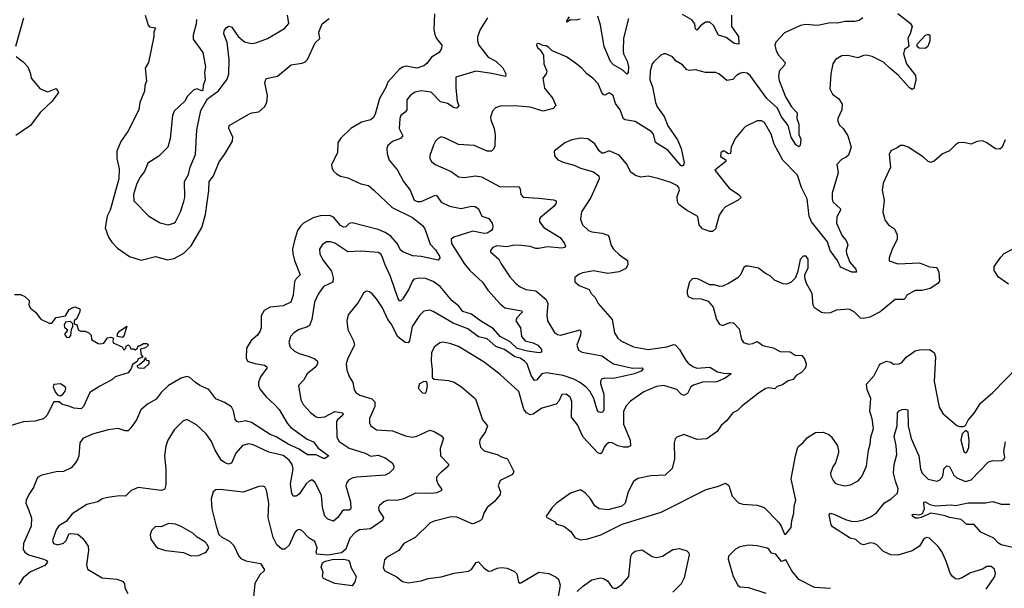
# Model space of a CAD drawing. Extents: x 2057697 to 2160550, y 827490 to 1016834.
# Tile 101 of 256: x 2100600 to 2107456, y 863662 to 867623. Entities that reach past the tile are written whole.
import ezdxf

# ---------------------------------------------------------------- set-up
doc = ezdxf.new("R2010")
doc.units = 0

msp = doc.modelspace()

# ---------------------------------------------------------------- linework, layer by layer
at = {"layer": '0CON20XD'}
for points in [[(2100626.2, 867633.8), (2100572, 867435)], [(2101473.8, 867655), (2101494.2, 867584.2), (2101505, 867573.3), (2101546.7, 867565), (2101534.1, 867535.9), (2101534.2, 867505.8), (2101495.8, 867325), (2101474, 867285), (2101482, 867195), (2101471.2, 867165), (2101469.2, 867125), (2101437.5, 867045), (2101428.8, 866995), (2101354, 866845), (2101304.5, 866775.5), (2101277, 866707), (2101275.5, 866655), (2101293.8, 866585), (2101291.3, 866515), (2101230, 866295), (2101209.4, 866255), (2101194.1, 866174.1), (2101217.6, 866107.6), (2101242.6, 866072.6), (2101281.4, 866031.4), (2101363.9, 865973.9), (2101445, 865947.8), (2101545, 865973.6), (2101629.1, 865950.9), (2101675, 865959.4), (2101742.4, 865997.6), (2101795, 866048.6), (2101869.1, 866175), (2101892.7, 866265), (2101917.6, 866432.4), (2101919.5, 866495), (2101948.6, 866535), (2101987.9, 866632.1), (2102027.3, 866682.7), (2102082.3, 866777.7), (2102084, 866805), (2102055.5, 866865), (2102058.1, 866885), (2102195, 866965.8), (2102215.6, 866974.4), (2102265, 866980), (2102305, 867016), (2102320.8, 867045), (2102325.6, 867095), (2102307, 867183), (2102317, 867213), (2102395, 867230.6), (2102490.7, 867309.3), (2102565, 867320), (2102585, 867326.7), (2102603.3, 867345), (2102657.3, 867462.7), (2102689.1, 867490.9), (2102682.2, 867535), (2102706, 867594), (2102755, 867631.9)], [(2101830.6, 867625), (2101829.2, 867595), (2101806.9, 867515), (2101807, 867487), (2101875.7, 867395), (2101892.9, 867295), (2101888, 867255), (2101892, 867205), (2101877.5, 867165), (2101875, 867130), (2101865, 867127.5), (2101835, 867141.2), (2101813.3, 867135), (2101769.5, 867090.5), (2101748.8, 867055), (2101675.8, 866985), (2101663.3, 866955), (2101648.9, 866795), (2101632.5, 866735), (2101567.9, 866672.1), (2101492.5, 866622.5), (2101468.6, 866565), (2101435.9, 866524.1), (2101414, 866476), (2101391.8, 866405), (2101395, 866360), (2101500, 866255), (2101578.8, 866208.8), (2101634.1, 866194.1), (2101674.4, 866205.6), (2101685, 866214.2), (2101720, 866285), (2101743.7, 866356.3), (2101749.5, 866385), (2101747.8, 866495), (2101774.6, 866545), (2101788, 866595), (2101824, 866685), (2101833.5, 866855), (2101860.3, 866989.7), (2101908.8, 867071.2), (2101985, 867126.2), (2102045, 867208.8), (2102055.7, 867245), (2102058.9, 867345), (2102045.5, 867464.5), (2102021.8, 867525), (2102024.7, 867545), (2102037.9, 867565), (2102055, 867577.5), (2102075, 867573.2), (2102121.2, 867505), (2102165, 867468.9), (2102212.5, 867457.5), (2102245, 867462.5), (2102325, 867492.9), (2102445, 867561.4), (2102473.7, 867596.3), (2102465.5, 867654.5)], [(2103487.4, 867662.6), (2103483.6, 867555), (2103490.1, 867520.1), (2103502.9, 867492.9), (2103539.2, 867445), (2103537.3, 867422.7), (2103521.2, 867395), (2103468.1, 867361.9), (2103435, 867318), (2103415, 867302), (2103365, 867286), (2103290.9, 867299.1), (2103265, 867291.2), (2103243.4, 867276.6), (2103162.6, 867187.4), (2103148.8, 867151.2), (2103105.3, 867074.7), (2103075.4, 866964.6), (2103061.7, 866938.3), (2103044.4, 866925.6), (2102980.8, 866909.2), (2102905, 866864.5), (2102833.8, 866795), (2102815.4, 866765), (2102813.9, 866696.1), (2102772, 866615), (2102772.5, 866592.5), (2102785, 866567.1), (2102805, 866548.1), (2102835, 866533.3), (2102885, 866522.2), (2102975, 866479.5), (2103028.8, 866468.8), (2103065, 866434.4), (2103194.4, 866314.4), (2103334.3, 866245), (2103405, 866190), (2103420.9, 866165), (2103458.9, 866058.9), (2103495, 866020.8), (2103523.3, 865975), (2103526.4, 865963.6), (2103515, 865947.5), (2103395, 865974.3), (2103338.3, 865978.3), (2103272.6, 866002.6), (2103254.6, 866014.6), (2103228.9, 866065), (2103185, 866114.6), (2103145, 866140.9), (2103095, 866162), (2102915, 866208.4), (2102895, 866203.6), (2102870, 866180), (2102855, 866177.9), (2102835, 866188.2), (2102785, 866246.6), (2102759, 866259), (2102693.1, 866256.9), (2102642.4, 866242.4), (2102575.6, 866204.4), (2102554.6, 866185), (2102535, 866154.2), (2102512.5, 866085), (2102499.7, 866025), (2102501.6, 865995), (2102513.9, 865945), (2102553.2, 865846.8), (2102522.9, 865815), (2102513.7, 865796.3), (2102504.5, 865705), (2102487.5, 865655), (2102435, 865630.4), (2102345, 865621.5), (2102302.7, 865597.3), (2102280.3, 865559.7), (2102282.5, 865477.5), (2102275.6, 865455), (2102255, 865426.2), (2102212.1, 865387.9), (2102179.2, 865335), (2102177.3, 865267.3), (2102186.2, 865245), (2102237.5, 865227.5), (2102305, 865215.5), (2102322, 865205), (2102320.8, 865195), (2102277.5, 865135), (2102262.6, 865097.4), (2102263.2, 865075), (2102275, 865046.9), (2102315.5, 864995), (2102373.3, 864943.3), (2102406.6, 864906.6), (2102462.9, 864812.9), (2102486.5, 864785), (2102601.6, 864701.6), (2102645, 864682), (2102678.7, 864638.7), (2102752.5, 864585), (2102725, 864566), (2102715, 864566), (2102665, 864592.9), (2102605, 864592.9), (2102545, 864632.4), (2102468.5, 864665), (2102385, 864716.2), (2102344.4, 864734.4), (2102215, 864818.2), (2102175, 864829.6), (2102125, 864820), (2102111.2, 864825), (2102100, 864840), (2102088.9, 864898.9), (2102075, 864925.6), (2102026.8, 864956.8), (2101965, 864981.2), (2101916.6, 865046.6), (2101853.8, 865073.8), (2101823.1, 865095)], [(2103857.1, 867635), (2103805.7, 867554.3), (2103787.3, 867502.7), (2103787.1, 867475), (2103797.5, 867445), (2103861.5, 867361.5), (2103915, 867332.9), (2103965, 867287.8), (2103984.2, 867245), (2103981.7, 867228.3), (2103888.5, 867248.5), (2103776.2, 867263.8), (2103637.7, 867222.3), (2103637.3, 867145), (2103646.7, 867055), (2103656.9, 867025), (2103643.5, 867006.5), (2103625, 867008.5), (2103578.1, 867038.1), (2103530.9, 867050.9), (2103465, 867119.2), (2103395, 867126.2), (2103352.7, 867117.3), (2103322.2, 867097.8), (2103294.6, 867065.4), (2103295.4, 866994.6), (2103285, 866979.2), (2103253.8, 866955), (2103246.2, 866935), (2103241.8, 866865), (2103267, 866813), (2103252.5, 866795), (2103195.9, 866774.1), (2103163.3, 866746.7), (2103156.7, 866725), (2103158.7, 866688.7), (2103172.9, 866645), (2103231.9, 866575), (2103273.1, 866495), (2103319.5, 866435), (2103346.2, 866365), (2103366.6, 866356.6), (2103395, 866356.9), (2103495, 866400.5), (2103505, 866395.6), (2103535, 866351.2), (2103592, 866325), (2103675, 866307.3), (2103745, 866324.6), (2103772.1, 866322.1), (2103794.7, 866304.7), (2103818.5, 866255), (2103867.5, 866237.5), (2103890.4, 866205), (2103895.6, 866185), (2103892.4, 866165), (2103885, 866153.5), (2103855, 866135.8), (2103835, 866133.3), (2103755, 866150.9), (2103622.3, 866107.7), (2103605.4, 866094.6), (2103607.7, 866065), (2103695, 865925.4), (2103735.3, 865875), (2103822.3, 865795), (2103858.7, 865738.7), (2103945, 865643.4), (2103978.6, 865615), (2104095.5, 865595), (2104099.6, 865585), (2104061.4, 865545), (2104054, 865525), (2104086.1, 865476.1), (2104094.2, 865415), (2104120.8, 865385), (2104175, 865371.5), (2104206.8, 865356.8), (2104232.4, 865325), (2104232.6, 865307.4), (2104216.7, 865303.3), (2104135, 865313.2), (2104065, 865332.1), (2104015, 865379.6), (2103945, 865417.1), (2103900, 865470), (2103800.8, 865529.2), (2103745, 865571.7), (2103685, 865589.3), (2103657.3, 865627.3), (2103608, 865668), (2103528.5, 865765), (2103480.2, 865800.2), (2103425, 865819.3), (2103385, 865821.8), (2103345, 865814.4), (2103331.9, 865798.1), (2103310.8, 865745), (2103265, 865676), (2103255, 865664.2), (2103245, 865665.7), (2103235, 865679.2), (2103182.3, 865835), (2103144.1, 865915), (2103125, 865972.5), (2103115, 865988.5), (2103095, 866001.8), (2102975, 866011.1), (2102885, 866006.7), (2102795, 866065.5), (2102765, 866075.5), (2102735.5, 866074.5), (2102705.4, 866054.6), (2102687.1, 866025), (2102689.7, 865989.7), (2102715, 865944), (2102770.9, 865870.9), (2102782.5, 865825), (2102780.8, 865795), (2102715, 865764), (2102678.5, 865711.5), (2102652.5, 865655), (2102634.5, 865535), (2102616.9, 865493.1), (2102605, 865482.9), (2102545, 865463.8), (2102508.3, 865441.7), (2102485, 865416.7), (2102474.3, 865374.3), (2102482.4, 865342.4), (2102513, 865313), (2102545, 865297.5), (2102615, 865277.5), (2102655, 865259.4), (2102673.4, 865243.4), (2102672.7, 865225), (2102662.5, 865205), (2102602, 865155), (2102578, 865115), (2102541.4, 865075), (2102557.1, 864975), (2102573.4, 864943.4), (2102625, 864885.8), (2102665, 864855.7), (2102681.7, 864851.7), (2102725, 864856.4), (2102795, 864894.4), (2102844.3, 864884.3), (2102852, 864875), (2102848.1, 864865), (2102812.5, 864835), (2102806.8, 864823.2)], [(2106714.4, 867665), (2106799.7, 867599.7), (2106813.8, 867575), (2106800.8, 867525), (2106784.7, 867495), (2106790.8, 867435), (2106761.4, 867415), (2106753.6, 867385), (2106775.5, 867315), (2106837.8, 867235), (2106840.5, 867205), (2106825, 867143.3), (2106815, 867136.2), (2106795, 867149.2), (2106716.1, 867236.1), (2106658.2, 867285), (2106615, 867327.8), (2106535.4, 867365.4), (2106495, 867375.7), (2106475, 867374.2), (2106435, 867357.1), (2106367.1, 867372.9), (2106325, 867370.8), (2106280, 867345), (2106261.2, 867315), (2106248, 867245), (2106241.7, 867141.7), (2106258.8, 867105), (2106302.7, 867072.7), (2106326.7, 867035), (2106325.7, 866995), (2106296.2, 866935), (2106296.2, 866915), (2106308.3, 866888.3), (2106334.4, 866864.4), (2106365.8, 866815), (2106389.2, 866735), (2106370.5, 866679.5), (2106355.8, 866664.2), (2106322.1, 866647.9), (2106290, 866615), (2106300, 866555), (2106257.3, 866415), (2106256.5, 866375), (2106262.2, 866355), (2106314.5, 866305), (2106314.4, 866295), (2106289.2, 866250.8), (2106288.5, 866205), (2106328.1, 866118.1), (2106354.2, 866085), (2106367.1, 866055), (2106355.6, 866015), (2106356.7, 865995), (2106381.1, 865935), (2106422.2, 865885), (2106426, 865865), (2106395, 865864.5), (2106315, 865898), (2106294.5, 865945), (2106244.1, 866014.1), (2106223.8, 866075), (2106112.7, 866215), (2106097.1, 866255), (2106083.6, 866375), (2106043.6, 866455), (2106015, 866538.8), (2105912.9, 866645), (2105854.5, 866755), (2105832.2, 866825), (2105785, 866906.7), (2105765, 866918.8), (2105735, 866918), (2105655, 866879.2), (2105639.2, 866865), (2105580.8, 866795), (2105554, 866735), (2105549.3, 866690.7), (2105535, 866687.5), (2105505, 866706.2), (2105495, 866706.2), (2105481.2, 866695), (2105479.3, 866669.3), (2105516.4, 866646.4), (2105517.5, 866635), (2105440, 866575), (2105540.2, 866450.2), (2105606.2, 866405), (2105623.8, 866385), (2105603.8, 866365), (2105515, 866319.2), (2105492.9, 866297.1), (2105469.5, 866260.5), (2105444.2, 866165), (2105425, 866148.5), (2105405, 866147.7), (2105354.2, 866165), (2105330.6, 866195), (2105321.2, 866251.2), (2105242, 866295), (2105190.8, 866335), (2105180.6, 866355), (2105177.9, 866392.1), (2105193.3, 866435), (2105189.4, 866455), (2105180.8, 866465), (2105135, 866489.2), (2105045, 866516.9), (2104975, 866531.8), (2104925.4, 866525.4), (2104887.4, 866537.4), (2104855, 866560), (2104825, 866620), (2104775, 866678.8), (2104705, 866708.8), (2104665, 866692.5), (2104653.1, 866693.1), (2104635, 866710), (2104605, 866757.5), (2104555, 866791.9), (2104505, 866798.5), (2104445, 866786.7), (2104396.2, 866765), (2104322.3, 866707.7), (2104323.8, 866675), (2104346.8, 866646.8), (2104385, 866630), (2104460.5, 866610.5), (2104505, 866587.5), (2104595, 866564.2), (2104632, 866535), (2104636, 866515), (2104577.5, 866385), (2104511.9, 866285), (2104504.5, 866234.5), (2104518.6, 866195), (2104560, 866155), (2104585, 866144.4), (2104655, 866135.6), (2104695, 866122), (2104703.1, 866113.1), (2104719.4, 866049.4), (2104734.4, 866025), (2104775.7, 865985), (2104831.4, 865945), (2104835.7, 865915), (2104820.6, 865889.4), (2104775, 865866.5), (2104695.7, 865854.3), (2104595, 865873.1), (2104520.9, 865859.1), (2104495, 865850), (2104465, 865826.7), (2104465, 865797.5), (2104495, 865772), (2104565, 865743.8), (2104580, 865715), (2104606.8, 865686.8), (2104629, 865645), (2104724.4, 865535), (2104741.4, 865441.4), (2104764.4, 865405), (2104785, 865385.5), (2104874.5, 865344.5), (2104975, 865326.4), (2105105, 865343.6), (2105155, 865360.8), (2105165, 865358), (2105195, 865326.2), (2105235, 865254), (2105255, 865229.4), (2105286, 865206), (2105314.4, 865195.6), (2105405, 865201.5), (2105459.1, 865169.1), (2105515, 865158.7), (2105545, 865161.2), (2105553.3, 865155), (2105512.9, 865125), (2105455, 865100), (2105355, 865097.2), (2105292.6, 865077.4), (2105272.9, 865065), (2105250.7, 865019.3), (2105225, 865004.4), (2105205, 865013.3), (2105175, 865047.8), (2105085, 865075.5), (2105035, 865066.7), (2104945, 865030.8), (2104852.5, 864965), (2104825.4, 864934.6), (2104804.4, 864895), (2104805.5, 864805), (2104850.5, 864695), (2104854, 864655), (2104835.5, 864644.5), (2104805, 864644.4), (2104765, 864654.4), (2104725, 864675.6), (2104705, 864677.1), (2104685, 864666.7), (2104670, 864645), (2104653.3, 864605), (2104645, 864598.8), (2104625, 864606), (2104524.6, 864714.6), (2104485, 864800), (2104442.9, 864855), (2104444.3, 864964.3), (2104433, 864993), (2104405, 865013.8), (2104375, 865012.5), (2104353.8, 864965), (2104335, 864943.8), (2104235, 864916.7), (2104175.3, 864874.7), (2104155, 864871.1), (2104130, 864885), (2104110.5, 864910.5), (2104075, 865033.3), (2103945, 865152.5), (2103835, 865237.5), (2103655, 865346.1), (2103595, 865367.5), (2103545, 865375.7), (2103525, 865372.5), (2103489.2, 865345), (2103468.1, 865305), (2103464.4, 865245), (2103472.5, 865185), (2103471.2, 865131.2), (2103485, 865120), (2103585, 865110), (2103625, 865096.9), (2103677.5, 865065), (2103773, 864983), (2103823.3, 864835), (2103857.5, 864795), (2103842.5, 864755), (2103805, 864697.5), (2103802.2, 864675), (2103808.9, 864645), (2103835, 864619.2), (2103924.6, 864594.6), (2103955, 864577.5), (2103996.2, 864565), (2104041.2, 864475), (2104032.5, 864455), (2103945, 864413.3), (2103932, 864375), (2103948.6, 864335), (2103945.8, 864315), (2103905, 864266), (2103854.5, 864225.5), (2103831.4, 864185), (2103821.2, 864145), (2103808.8, 864135), (2103765, 864112.5), (2103751.2, 864111.2), (2103645, 864156.7), (2103605, 864159.5), (2103485, 864130), (2103455, 864116), (2103353.4, 864016.6), (2103274, 863975), (2103240.8, 863925), (2103155, 863877.1), (2103140.3, 863859.7), (2103130.6, 863805), (2103142.9, 863785), (2103220.6, 863745), (2103265, 863710), (2103305, 863700), (2103395, 863713.5), (2103445, 863729.5), (2103535, 863741.1), (2103625, 863768.5), (2103725, 863780.8), (2103745, 863792), (2103779.1, 863840.9), (2103795, 863846), (2103835, 863802.5), (2103865, 863781.8), (2103885, 863784.5), (2103925, 863803.5), (2103955, 863806.7), (2103995, 863802.2), (2104045, 863780), (2104062, 863762), (2104074.2, 863704.2), (2104085, 863698.8), (2104095, 863702.5), (2104215, 863774.3), (2104285, 863764.4), (2104335, 863740), (2104350.8, 863725), (2104362.9, 863685), (2104336.2, 863525)], [(2106470, 867635), (2106445, 867617.5), (2106415, 867609.5), (2106345, 867609.4), (2106295, 867597.9), (2106245, 867600), (2106155, 867582.5), (2106075, 867590), (2106037.6, 867582.4), (2105925, 867531.2), (2105865, 867466.7), (2105858.6, 867445), (2105868.2, 867405), (2105884.6, 867375), (2105931.2, 867325), (2105925, 867306.9), (2105889.1, 867265), (2105884.7, 867225.3), (2105889.4, 867199.4), (2105932.8, 867085), (2105975, 867015.5), (2106012.5, 866975), (2106012.1, 866935), (2106025.4, 866895), (2106025.7, 866824.3), (2106039.5, 866789.5), (2106035, 866747.5), (2106025, 866737.5), (2106005, 866751.5), (2105972.9, 866805), (2105951.8, 866885), (2105905, 866947.1), (2105876.1, 867006.1), (2105802.6, 867075), (2105687.1, 867235), (2105665, 867250.6), (2105635.5, 867255.5), (2105615, 867248.9), (2105592, 867235), (2105565, 867206.2), (2105525, 867200), (2105468.8, 867245), (2105445.7, 867255.7), (2105375, 867255.7), (2105305, 867274.3), (2105265, 867268.2), (2105245, 867273.5), (2105215, 867308.8), (2105170, 867335), (2105145, 867363.8), (2105100, 867385), (2105085, 867386.2), (2105065, 867376.2), (2105015, 867330), (2105004, 867315), (2104989.2, 867265), (2104987.5, 867205), (2105005.6, 867155), (2105026.7, 867045), (2105039.4, 867015), (2105087.6, 866947.6), (2105114.1, 866884.1), (2105179.3, 866785), (2105206.2, 866725), (2105227.3, 866625), (2105220.8, 866605), (2105205, 866603.8), (2105113.3, 866715), (2105027.4, 866767.4), (2105012.2, 866825), (2104997.7, 866845), (2104885, 866913.9), (2104815.5, 866925.5), (2104805, 866932.5), (2104782.2, 866995), (2104748.8, 867038.8), (2104733.3, 867095), (2104705, 867113.1), (2104675, 867096.9), (2104665, 867099.4), (2104652.9, 867115), (2104628.1, 867175), (2104592, 867215), (2104550, 867245), (2104515, 867284.2), (2104470.2, 867320.2), (2104406.7, 867363.3), (2104307.5, 867405), (2104285, 867428.8), (2104265, 867440), (2104243, 867443), (2104215, 867457.5), (2104200, 867455), (2104197.5, 867445), (2104205, 867430), (2104223, 867413), (2104246.2, 867375), (2104250, 867315), (2104271.2, 867265), (2104266.7, 867245), (2104243.8, 867215), (2104254.2, 867145), (2104312.5, 867075), (2104332.5, 867025), (2104315, 867003.8), (2104245, 866985.8), (2104155, 867012.9), (2104045, 867022.9), (2103945, 867021.4), (2103912.1, 867007.9), (2103892, 866985), (2103879.2, 866945), (2103880.8, 866925), (2103904.6, 866865), (2103911.4, 866821.4), (2103907.4, 866742.6), (2103898.8, 866721.2), (2103885, 866708), (2103855, 866707.5), (2103765, 866745.6), (2103655, 866752.7), (2103565, 866797.1), (2103535, 866806), (2103515, 866796.2), (2103495, 866776.2), (2103480.5, 866749.5), (2103456.1, 866676.1), (2103456.2, 866655), (2103468, 866635), (2103493.7, 866613.7), (2103605.5, 866565.5), (2103655, 866529.2), (2103695, 866522.5), (2103775, 866534.4), (2103815, 866527.5), (2103945, 866458.6), (2104075, 866460), (2104085.5, 866445), (2104090.6, 866405), (2104106.5, 866386.5), (2104215, 866380), (2104317.3, 866367.3), (2104335, 866360), (2104335.8, 866345), (2104321.9, 866325), (2104225.8, 866245), (2104219.2, 866235), (2104220, 866215), (2104250.8, 866175), (2104363.3, 866105), (2104394, 866065), (2104400, 866045), (2104393.3, 866035), (2104375, 866030.5), (2104275, 866039.6), (2104215, 866028.9)], [(2104502.8, 867627.2), (2104475, 867618.9), (2104435, 867622), (2104410, 867605), (2104408.8, 867615), (2104427.8, 867642.2)], [(2104838.9, 867631.1), (2104804.7, 867495.3), (2104800.9, 867405), (2104805.3, 867385), (2104830.4, 867335), (2104839.5, 867295), (2104836.1, 867253.9), (2104827, 867243), (2104800.3, 867270.3), (2104735, 867309.5), (2104715, 867330.8), (2104670, 867435), (2104645.3, 867585), (2104625, 867647.5)], [(2105555.6, 867655), (2105556.7, 867575), (2105605.7, 867505), (2105607, 867453), (2105575, 867458), (2105519.8, 867499.8), (2105465.5, 867515.5), (2105432, 867582), (2105405, 867605.5), (2105374.4, 867605.6), (2105340.3, 867579.7), (2105315, 867548.8), (2105305, 867560), (2105300, 867595), (2105281.1, 867621.1), (2105215, 867658.6)], [(2106905, 867423.3), (2106862.5, 867425), (2106850, 867435), (2106848.3, 867451.7), (2106905, 867512.5), (2106925, 867522.5), (2106937.5, 867515), (2106936.7, 867475), (2106923.8, 867435), (2106905, 867423.3)], [(2100576.6, 867366.6), (2100625, 867330), (2100655.6, 867295), (2100675.7, 867245), (2100680.8, 867215), (2100741.9, 867141.9), (2100795, 867121.2), (2100855, 867142.5), (2100870, 867115), (2100826.7, 867055), (2100743.4, 866976.6), (2100675.8, 866885), (2100574.2, 866815.8)], [(2107461.2, 866785), (2107440, 866735), (2107425, 866720), (2107395, 866723.8), (2107335, 866766.2), (2107305, 866778.8), (2107265, 866774), (2107225, 866756), (2107175, 866768), (2107135.9, 866764.1), (2107115, 866751.2), (2107075, 866708.8), (2107025, 866688.8), (2106970.3, 866639.7), (2106945, 866628), (2106925, 866636), (2106893.8, 866665), (2106787.5, 866735), (2106755, 866747.5), (2106733, 866747), (2106710.7, 866729.3), (2106665, 866710), (2106654.2, 866685), (2106662.5, 866595), (2106611.4, 866485), (2106604.4, 866435), (2106618.6, 866365), (2106611.2, 866281.2), (2106626.7, 866225), (2106650, 866195), (2106691.2, 866165), (2106710, 866125), (2106710, 866095), (2106672.3, 866017.7), (2106653.8, 865965), (2106655, 865942.5), (2106715, 865922), (2106865, 865928.6), (2106935, 865902.5), (2106985.9, 865895.9), (2107001.2, 865865), (2107005, 865802.5), (2106993.3, 865785), (2106940.3, 865749.7), (2106885, 865735.7), (2106835, 865736.9), (2106776.7, 865705), (2106768, 865685), (2106755.6, 865674.4), (2106696.1, 865673.9), (2106592.7, 865587.3), (2106518.7, 865551.3), (2106475, 865541.4), (2106454.6, 865544.6), (2106412, 865585), (2106375, 865605.8), (2106285, 865598.6), (2106245, 865582), (2106205, 865577.5), (2106183.6, 865583.6), (2106134.2, 865615), (2106124.3, 865635), (2106117.1, 865715), (2106078.8, 865785), (2106066.2, 865825), (2106066.7, 865845), (2106089.2, 865895), (2106090, 865955), (2106075.7, 865975.7), (2106056.2, 865976.2), (2106035, 865952.5), (2106019.3, 865870.7), (2106002.5, 865825), (2105968.8, 865791.2), (2105938.3, 865781.7), (2105915, 865782.5), (2105855, 865808.8), (2105825, 865838.8), (2105793.9, 865853.9), (2105745, 865891.2), (2105675, 865906.2), (2105655, 865906.2), (2105642.3, 865897.7), (2105620, 865845), (2105601.2, 865825), (2105535, 865784.2), (2105495, 865767.5), (2105474.1, 865764.1), (2105435, 865776.2), (2105405, 865776.7), (2105325.6, 865815.6), (2105305, 865820), (2105285, 865818.8), (2105265, 865797.5), (2105248.8, 865735), (2105246.7, 865715), (2105254, 865694), (2105285, 865681.2), (2105345, 865678), (2105393.3, 865663.3), (2105429.5, 865619.5), (2105451.2, 865535), (2105472.3, 865502.3), (2105493.9, 865493.9), (2105545, 865512.5), (2105571.2, 865511.2), (2105609.5, 865469.5), (2105626, 865395), (2105638.8, 865375), (2105675, 865362.5), (2105703.8, 865366.2), (2105735, 865382), (2105746.2, 865375), (2105775, 865354.2), (2105847, 865337), (2105895, 865311.2), (2105965, 865308.8), (2106000, 865285), (2106045, 865283.3), (2106065, 865260), (2106075.6, 865225), (2106074.2, 865205), (2106065, 865188.8), (2106044.1, 865165.9), (2106007.5, 865145), (2105985, 865117.5), (2105951.7, 865108.3), (2105910.7, 865079.3), (2105875, 865067.5), (2105858.3, 865051.7), (2105815, 865057.5), (2105795.9, 865054.1), (2105745, 865022.5), (2105625, 864928.8), (2105599.3, 864900.7), (2105565, 864883.3), (2105521.2, 864828.8), (2105485, 864796.7), (2105456.6, 864753.4), (2105385.6, 864704.4), (2105318.3, 864698.3), (2105225, 864734), (2105175.8, 864714.2), (2105165, 864702.5), (2105158, 864675), (2105159.4, 864565), (2105143.6, 864496.4), (2105095, 864449.2), (2104995.5, 864444.5), (2104905, 864427.1), (2104873.8, 864405), (2104837.5, 864335), (2104815.8, 864255), (2104793.8, 864235), (2104695, 864209.7), (2104635, 864215.6), (2104605, 864236), (2104575, 864286), (2104538, 864328), (2104505, 864348.6), (2104435, 864324.2), (2104336.7, 864255), (2104306.7, 864225), (2104266.2, 864165), (2104270, 864155), (2104325, 864126.7), (2104338.8, 864108.8), (2104390, 864095), (2104437.7, 864057.7), (2104466.2, 864015), (2104505, 864000), (2104555, 864006.9), (2104646, 864034), (2104795, 864107.8), (2104945, 864154.6), (2105066.5, 864193.5), (2105380.5, 864349.5), (2105466, 864374), (2105515, 864395.6), (2105537.9, 864377.9), (2105562, 864305), (2105605, 864258.6), (2105635, 864248.2), (2105735, 864241.4), (2105783.3, 864225), (2105883, 864123), (2105902, 864095), (2105925, 864040), (2105935, 864040), (2105972.5, 864085), (2105976.2, 864135), (2105990, 864185), (2105992.5, 864235), (2106004.2, 864275), (2105972.9, 864425), (2106002, 864585), (2106018.8, 864645), (2106026.7, 864655), (2106053.9, 864676.1), (2106085, 864712.5), (2106142.3, 864747.7), (2106195, 864749.2), (2106234.2, 864734.2), (2106250.5, 864720.5), (2106293.3, 864655), (2106300.7, 864620.7), (2106301.2, 864605), (2106281.2, 864535), (2106265, 864512.5), (2106246.2, 864465), (2106248.8, 864445), (2106265, 864412.5), (2106277.5, 864395), (2106295, 864386.7), (2106345, 864376), (2106385, 864382), (2106439.3, 864410.7), (2106465, 864440), (2106497, 864513), (2106510, 864625), (2106522.9, 864665), (2106527.1, 864715), (2106545.6, 864775), (2106536.8, 864843.2), (2106520, 864895), (2106525.5, 864985), (2106500.5, 865045), (2106497.5, 865085), (2106550.6, 865145), (2106584.2, 865215), (2106595, 865226.2), (2106635, 865243.8), (2106665, 865236.7), (2106685, 865223.8), (2106725, 865226.2), (2106743.3, 865235), (2106775, 865273.8), (2106794.5, 865285.5), (2106834.5, 865315.5), (2106865, 865323.5), (2106934.6, 865325.4), (2106967.6, 865305), (2106976.2, 865275), (2106967.7, 865102.3), (2107002.9, 864925), (2107028.8, 864878.8), (2107125, 864796.2), (2107145, 864788.8), (2107171.2, 864788.8), (2107185, 864796.7), (2107205, 864833.3), (2107245, 864882), (2107289.4, 864950.6), (2107375, 865025.3), (2107552, 865208)], [(2104215, 866028.9), (2104195, 866028.8), (2104155, 866043.5), (2104095, 866049.1), (2104045, 866051.5), (2103989.4, 866040.6), (2103923, 866047), (2103894, 866035), (2103877.5, 866015), (2103879.2, 866005), (2103936.9, 865955), (2103951.9, 865921.9), (2104012.4, 865832.4), (2104054, 865785), (2104085, 865762.5), (2104124.5, 865744.5), (2104195, 865734.4), (2104265.6, 865675), (2104278.2, 865645), (2104269.5, 865565), (2104274.4, 865525), (2104323.6, 865443.6), (2104345, 865430), (2104365.8, 865425.8), (2104503.6, 865463.6), (2104507.9, 865447.9), (2104504.4, 865425), (2104479.4, 865355), (2104491.7, 865321.7), (2104517.4, 865307.4), (2104655, 865281.3), (2104693.3, 865253.3), (2104735, 865225.4), (2104866, 865196), (2104935, 865198.2), (2104941.7, 865191.7), (2104926.7, 865175), (2104880.8, 865155), (2104735, 865123), (2104674.3, 865125.7), (2104651.4, 865118.6), (2104644.2, 865105.8), (2104643.6, 865086.4), (2104666.7, 865015), (2104668, 864905), (2104659.9, 864890.1), (2104645, 864885.9), (2104631.1, 864891.1), (2104621.3, 864905), (2104597.9, 864985), (2104570.8, 865035), (2104544.3, 865064.3), (2104498.6, 865098.6), (2104459.5, 865119.5), (2104385, 865143.6), (2104265, 865163.9), (2104235, 865155.4), (2104198.2, 865111.8), (2104185, 865110.5), (2104161.4, 865145), (2104133.3, 865225), (2104115.4, 865245), (2104085.5, 865264.5), (2104046.7, 865275), (2103975, 865326.4), (2103915.9, 865345.9), (2103855, 865398.8), (2103795, 865414.1), (2103719.4, 865469.4), (2103617.9, 865507.9), (2103479.8, 865589.8), (2103455, 865598.5), (2103415, 865593.3), (2103385, 865562.9), (2103333.8, 865485), (2103314.5, 865385), (2103305, 865372.5), (2103285, 865375.4), (2103234.1, 865414.1), (2103186, 865505), (2103162.5, 865535), (2103127.1, 865615), (2103085, 865678), (2103055, 865713.8), (2103035, 865728), (2103015, 865731.2), (2102995, 865718.8), (2102958, 865652), (2102887, 865567), (2102878.6, 865525), (2102885.7, 865465.7), (2102924.4, 865385), (2102930.6, 865355), (2102884.4, 865265), (2102874.4, 865225), (2102877.5, 865185), (2102895, 865137.5), (2102920, 865095), (2102928.6, 865045), (2102940.8, 865025), (2102967.4, 865007.4), (2103051.3, 864981.3), (2103071.9, 864961.9), (2103072.6, 864927.4), (2103035.6, 864845), (2103035.5, 864815.5), (2103044.3, 864795), (2103085, 864765.7), (2103195, 864759.5), (2103286.7, 864725), (2103334.4, 864714.4), (2103365, 864721.9), (2103455, 864763.5), (2103485, 864754.6), (2103538.1, 864725), (2103550, 864705), (2103527.1, 864635), (2103530.8, 864585), (2103588.8, 864525), (2103576, 864505), (2103528.6, 864465), (2103503.4, 864436.6), (2103501.2, 864418.8), (2103514.2, 864385), (2103536.2, 864355), (2103536.8, 864343.2), (2103505, 864326.9), (2103465, 864321.9), (2103355, 864324.4), (2103275, 864286.4), (2103225, 864272.7), (2103164.5, 864275.5), (2103136.4, 864263.6), (2103105, 864238), (2103098.6, 864225), (2103101.9, 864205), (2103133.1, 864155), (2103127.3, 864135), (2103043.4, 864076.6), (2102965, 864068.8), (2102935, 864051.5), (2102898.7, 864011.3), (2102871.5, 863935), (2102839.8, 863910.2), (2102745, 863892.5), (2102669.2, 863899.2), (2102663.8, 863913.8), (2102672, 863945), (2102655, 863987.5), (2102615, 864012), (2102565, 864064), (2102545, 864071.2), (2102526.7, 864065), (2102515, 864051.2), (2102477, 863963), (2102445.8, 863934.2), (2102425, 863934), (2102391.4, 863965), (2102365, 864016.7), (2102329.5, 864155), (2102334.5, 864255), (2102319.2, 864345), (2102308, 864368), (2102293.9, 864373.9), (2102265, 864370.8), (2102155, 864332.9), (2101995, 864351.4), (2101965, 864348.8), (2101946.1, 864333.9), (2101934.2, 864285), (2101938.6, 864215), (2101967.5, 864095), (2101987.7, 864037.7), (2102007.7, 864017.7), (2102060.5, 863990.5), (2102091.2, 863961.2), (2102125, 863886.7), (2102139.7, 863869.7), (2102174.4, 863854.4), (2102277.5, 863835), (2102302.5, 863795), (2102302.5, 863785), (2102273.3, 863755), (2102237.5, 863695), (2102222.5, 863555)], [(2107485, 865781.4), (2107415, 865828.8), (2107385.7, 865875), (2107385.8, 865904.2), (2107430.7, 865969.3), (2107455, 865994.3), (2107580.2, 866059.8)], [(2100565, 865709.2), (2100605, 865707.8), (2100635.5, 865695.5), (2100665.9, 865665.9), (2100664, 865635), (2100674.5, 865614.5), (2100711.2, 865585), (2100748, 865538), (2100805, 865508), (2100825, 865510), (2100855, 865547.8), (2100919.2, 865560.8), (2100945, 865603.3), (2100965, 865616.2), (2100985, 865622.5), (2101015, 865610), (2101020, 865605), (2101017, 865583), (2100998.3, 865541.7), (2100980, 865525), (2100980, 865505), (2100998.3, 865498.3), (2101010.7, 865460.7), (2101025, 865453.3), (2101055, 865453.3), (2101080.7, 865440.7), (2101097.5, 865425), (2101100, 865395), (2101147, 865367), (2101165, 865364.4), (2101185, 865370.8), (2101212.5, 865407.5), (2101235, 865411.2), (2101252.5, 865405), (2101247.5, 865385), (2101251.2, 865371.2), (2101313, 865343), (2101325, 865320), (2101340, 865335), (2101341.7, 865348.3), (2101355, 865357.5), (2101370, 865345), (2101375, 865330), (2101395, 865330), (2101405, 865322.5), (2101418.3, 865331.7), (2101425, 865350), (2101435, 865350), (2101463, 865367), (2101485, 865367.5), (2101497.5, 865355), (2101475, 865337.5), (2101441.7, 865328.3), (2101443, 865293), (2101458.3, 865271.7), (2101425, 865260), (2101418.3, 865241.7), (2101385, 865220), (2101377, 865193), (2101355, 865162.5), (2101265, 865136.2), (2101242.5, 865115), (2101158.8, 865071.2), (2101087.5, 865025), (2101045, 864927.5), (2101027.3, 864912.7), (2100975.9, 864915.9), (2100949.4, 864929.4), (2100894.1, 864944.1), (2100875, 864960), (2100838.3, 864961.7), (2100788.6, 864865), (2100765, 864842), (2100705, 864826), (2100625, 864821.2), (2100502.5, 864785)], [(2100945, 865410), (2100957, 865423), (2100960, 865465), (2100970, 865485), (2100970, 865505), (2100955, 865520), (2100920, 865515), (2100910, 865495), (2100911.7, 865481.7), (2100930, 865465), (2100930, 865455), (2100913, 865433), (2100925, 865412.5), (2100945, 865410)], [(2101315, 865410), (2101280, 865415), (2101280, 865435), (2101295, 865453.3), (2101347, 865487), (2101328, 865425), (2101315, 865410)], [(2101465, 865192.5), (2101430, 865195), (2101420, 865205), (2101420, 865215), (2101435, 865220), (2101468.3, 865251.7), (2101475, 865270), (2101481.7, 865251.7), (2101498.3, 865248.3), (2101500, 865225), (2101465, 865192.5)], [(2101823.1, 865095), (2101785, 865130.8), (2101765, 865138), (2101724.5, 865125.5), (2101637.1, 865075), (2101584.6, 865025), (2101550.6, 864979.4), (2101488.9, 864945), (2101443.3, 864905), (2101414.4, 864835), (2101375, 864778.8), (2101355, 864760), (2101335, 864758), (2101285, 864774.5), (2101215, 864766.2), (2101106.7, 864735), (2101040, 864705), (2101018.8, 864675), (2101011.2, 864585), (2101003.8, 864565), (2100988.8, 864535), (2100959.2, 864500.8), (2100905, 864475.4), (2100855, 864472.7), (2100755, 864450.9), (2100725, 864433.3), (2100696.8, 864363.2), (2100663.4, 864315), (2100644.6, 864275), (2100643.1, 864255), (2100660.6, 864210.6), (2100681.5, 864151.5), (2100680.6, 864095), (2100626.6, 863975), (2100625, 863932.9), (2100635, 863913.9), (2100662.2, 863895), (2100767.1, 863865), (2100787.1, 863855), (2100793.3, 863845), (2100775, 863820.8), (2100675, 863776.2), (2100624.7, 863735), (2100595, 863688.8)], [(2100885, 865002.5), (2100903.9, 865016.1), (2100916.7, 865035), (2100921.2, 865055), (2100916.2, 865065), (2100885, 865087.5), (2100837.5, 865082.5), (2100833.8, 865065), (2100848.8, 865025), (2100865, 865006.7), (2100885, 865002.5)], [(2103425, 865021.2), (2103433.8, 865035), (2103440, 865075), (2103435, 865100), (2103415, 865103.3), (2103385, 865087.5), (2103373.6, 865056.4), (2103405, 865024.4), (2103425, 865021.2)], [(2107329.2, 863655), (2107389.2, 863745), (2107395.7, 863765), (2107388, 863795), (2107365, 863814), (2107335, 863814.2), (2107304.4, 863795.6), (2107219.7, 863770.3), (2107162.5, 863735), (2107135, 863726.2), (2107115, 863728.8), (2107095, 863743.8), (2107078.3, 863768.3), (2107054.4, 863845), (2107024.3, 863915), (2106995, 863954), (2106935, 864011.2), (2106915, 864016.2), (2106895, 864006.7), (2106865, 863956.2), (2106815, 863924), (2106715, 863894), (2106665, 863896), (2106615, 863918), (2106567.5, 863965), (2106550, 863975), (2106525, 863977.8), (2106475, 863965.7), (2106455, 863970.8), (2106422.1, 864002.1), (2106381.8, 864011.8), (2106260, 864090), (2106249.4, 864105), (2106235.6, 864175), (2106245.5, 864184.5), (2106276, 864176), (2106350.5, 864140.5), (2106389.5, 864129.5), (2106425, 864126.8), (2106475, 864138.5), (2106525, 864160.5), (2106565, 864188.6), (2106622.6, 864257.4), (2106668.6, 864285), (2106712.5, 864325), (2106717.1, 864355), (2106697.4, 864407.4), (2106685.4, 864465), (2106689.6, 864525), (2106707.7, 864595), (2106702.7, 864655), (2106688.3, 864721.7), (2106710.4, 864795), (2106713.1, 864885), (2106725, 864899.2), (2106745, 864907.8), (2106765, 864910.6), (2106784.2, 864904.2), (2106785.4, 864795), (2106806.5, 864705), (2106860.9, 864585), (2106873.5, 864495), (2106883.1, 864465), (2106925, 864422.9), (2106985, 864409.4), (2107005, 864415.8), (2107022.2, 864435), (2107030.9, 864455), (2107035.4, 864495), (2107055, 864516.2), (2107075, 864509.5), (2107105, 864450.6), (2107125, 864431.9), (2107185, 864406.7), (2107225, 864417.8), (2107345, 864542.5), (2107375, 864551.4), (2107435, 864550), (2107451.7, 864558.3), (2107458.8, 864575), (2107452.5, 864615), (2107465, 864682.5)], [(2102806.8, 864823.2), (2102808.1, 864715), (2102825.4, 864685.4), (2102895, 864638.2), (2103005, 864604.6), (2103045, 864581.5), (2103095, 864588.8), (2103145, 864571.5), (2103192.5, 864535), (2103204.4, 864515), (2103202.5, 864495), (2103172.9, 864465), (2103145, 864450), (2102945, 864437.3), (2102915, 864429.5), (2102890, 864415), (2102874.5, 864395.5), (2102870, 864375), (2102904.1, 864265), (2102906.9, 864215), (2102893.6, 864206.4), (2102855, 864205.6), (2102845, 864200), (2102815.8, 864154.2), (2102785, 864129.5), (2102745, 864144.2), (2102724.6, 864164.6), (2102709.6, 864225), (2102700.8, 864310.8), (2102655, 864401.4), (2102635, 864417.5), (2102615, 864409.2), (2102595, 864390.4), (2102545, 864317.8), (2102525, 864304.4), (2102505, 864304), (2102494.6, 864324.6), (2102486.4, 864386.4), (2102503.4, 864495), (2102496.2, 864525), (2102477.5, 864555), (2102435, 864586.8), (2102335, 864611.5), (2102225, 864662.5), (2102195, 864667.5), (2102152.1, 864657.9), (2102105, 864604.3), (2102075, 864532.9), (2102055, 864527.1), (2102025, 864537.8), (2102002.9, 864555), (2101960.4, 864625), (2101935.6, 864685), (2101898.3, 864738.3), (2101831.7, 864801.7), (2101765, 864838), (2101735, 864826), (2101675, 864766.7), (2101632.5, 864695), (2101618.1, 864651.9), (2101608.1, 864585), (2101618.6, 864495), (2101617.3, 864382.7), (2101611.2, 864355), (2101605, 864350), (2101585, 864344.2), (2101425, 864364), (2101375.6, 864344.4), (2101335.7, 864304.3), (2101295, 864306.9), (2101213.3, 864295), (2101175, 864284.4), (2101145, 864264.2), (2101066.7, 864245), (2100965, 864182), (2100923.3, 864126.7), (2100872.6, 864097.4), (2100855, 864070), (2100829.2, 863995), (2100834.5, 863974.5), (2100865, 863965.6), (2100904.4, 863975.6), (2100924, 863995), (2100941.7, 864038.3), (2100955, 864043.3), (2101005, 864040), (2101039.4, 864009.4), (2101076.4, 863955), (2101080, 863925), (2101066, 863825), (2101071.2, 863795), (2101175, 863734.5), (2101275.9, 863725.9), (2101315, 863711.2), (2101328.8, 863695), (2101331.2, 863665), (2101354, 863625)], [(2107185, 864605.5), (2107195, 864611.1), (2107208.2, 864641.8), (2107212.4, 864695), (2107205, 864746.7), (2107185, 864761.2), (2107161.7, 864738.3), (2107153.3, 864695), (2107173.1, 864615), (2107185, 864605.5)], [(2107555, 863936.7), (2107435.2, 863965.2), (2107416, 863976), (2107382, 864012), (2107292.4, 864052.4), (2107245, 864106), (2107195, 864106.7), (2107155, 864142.5), (2107075.4, 864155.4), (2107045, 864168.1), (2106985, 864178.8), (2106945, 864184.6), (2106876, 864155), (2106855, 864151.5), (2106835, 864151.5), (2106817.1, 864165), (2106814, 864175), (2106821.8, 864178.2), (2106865.8, 864174.2), (2106886.5, 864183.5), (2106901.2, 864215), (2106896, 864255), (2106896.7, 864263.3), (2106904.4, 864265.6), (2106936.3, 864246.3), (2106977.3, 864237.3), (2107085, 864242.8), (2107115, 864237.9), (2107205, 864256.6), (2107325, 864258.5), (2107375, 864267.5), (2107435, 864248.8), (2107495, 864248.5)], [(2101795, 863888.1), (2101845, 863890.8), (2101898.8, 863915), (2101916.1, 863943.9), (2101908.8, 863965), (2101890, 863985), (2101835, 864018.9), (2101805.2, 864045.2), (2101725, 864091.6), (2101685, 864108), (2101637.2, 864112.8), (2101585, 864090), (2101545, 864093.1), (2101516.7, 864065), (2101508.1, 864035), (2101512.9, 864005), (2101545, 863958), (2101565, 863942.9), (2101616.6, 863926.6), (2101740.6, 863910.6), (2101795, 863888.1)], [(2104480.6, 863639.4), (2104518, 863675), (2104585, 863721.4), (2104645, 863736.2), (2104665, 863731.2), (2104693.9, 863713.9), (2104725, 863667.5), (2104737, 863663), (2104755, 863663.3), (2104795, 863691.2), (2104840.8, 863745), (2104855.7, 863885), (2104865.8, 863905), (2104885, 863920), (2104935, 863930), (2105004.6, 863884.6), (2105035, 863876.9), (2105076.2, 863885), (2105148.5, 863931.5), (2105195, 863938.9), (2105245, 863923.1), (2105259.6, 863909.6), (2105261.4, 863895), (2105227.1, 863735), (2105205, 863693.6), (2105148.5, 863635)], [(2106245, 863660.8), (2106135, 863668), (2106025, 863722.5), (2105977.5, 863785), (2105935, 863860), (2105905, 863850), (2105865, 863900), (2105835, 863907.5), (2105816.7, 863935), (2105805, 863941.2), (2105735, 863957.1), (2105675, 863961.9), (2105615, 863951.4), (2105584.6, 863935.4), (2105536.2, 863885), (2105534, 863865), (2105567.5, 863745), (2105601.2, 863685), (2105615, 863672.5), (2105675, 863668.5), (2105795, 863628.8)], [(2102915, 863679.2), (2102795, 863694.6), (2102715, 863731.4), (2102708, 863745), (2102712.5, 863775), (2102698.8, 863808.8), (2102709.5, 863840.5), (2102728.6, 863851.4), (2102776.7, 863863.3), (2102855, 863865.4), (2102887.6, 863857.6), (2102896.5, 863846.5), (2102907.7, 863805), (2102942.2, 863745), (2102933.7, 863706.3), (2102915, 863679.2)]]:
    msp.add_lwpolyline(points, dxfattribs=at)

doc.saveas('drawing.dxf')
